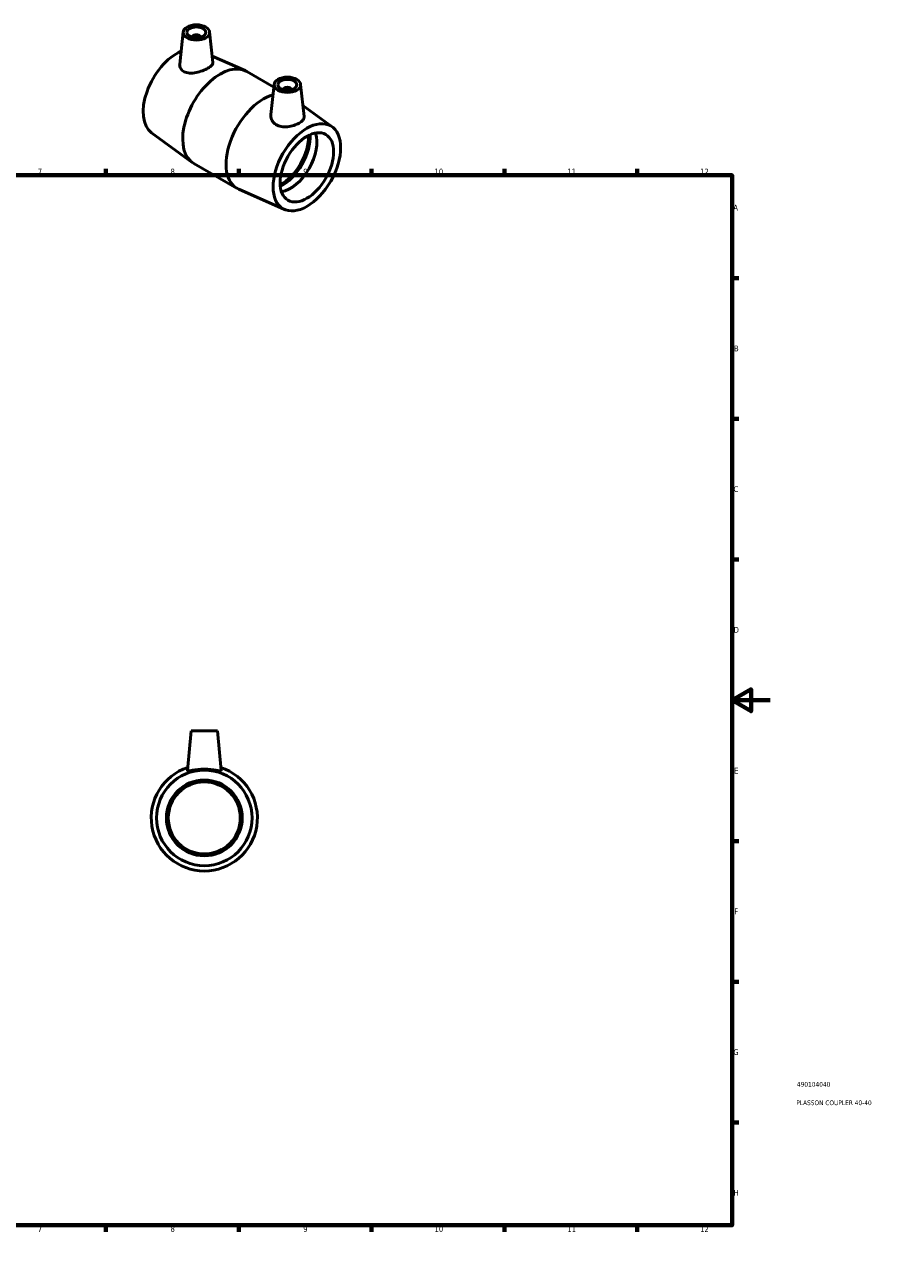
# Model space of a CAD drawing. Header units: millimetres. Extents: x 0 to 895, y 0 to 703.
# Tile 3 of 3: x 448 to 895, y 0 to 653. Entities that reach past the tile are written whole.
import ezdxf

# ---------------------------------------------------------------- set-up
doc = ezdxf.new("R2010")
doc.units = ezdxf.units.MM
for name, color, linetype, lineweight in [('Border (ANSI)', 7, 'Continuous', 70), ('Title (ISO)', 7, 'Continuous', 50), ('Visible (ANSI)', 7, 'Continuous', 50)]:
    doc.layers.add(name, color=color, linetype=linetype, lineweight=lineweight)
doc.styles.add('Note Text (ANSI)', font='tahoma.ttf')
doc.styles.add('Note Text (ISO)', font='tahoma.ttf')

# ---------------------------------------------------------------- blocks, each defined once
blk = doc.blocks.new('Borders Default Border')
at = {"layer": 'Border (ANSI)'}
for p, q in [((70.08, 574), (70.08, 577.45)), ((140.17, 574), (140.17, 577.45)), ((210.25, 574), (210.25, 577.45)), ((280.33, 574), (280.33, 577.45)), ((350.42, 574), (350.42, 577.45)), ((490.58, 574), (490.58, 577.45)), ((560.67, 574), (560.67, 577.45)), ((630.75, 574), (630.75, 577.45)), ((700.83, 574), (700.83, 577.45)), ((770.92, 574), (770.92, 577.45)), ((20, 519.75), (16.55, 519.75)), ((821, 519.75), (824.45, 519.75)), ((20, 445.5), (16.55, 445.5)), ((821, 445.5), (824.45, 445.5)), ((20, 371.25), (16.55, 371.25)), ((821, 371.25), (824.45, 371.25)), ((20, 222.75), (16.55, 222.75)), ((821, 222.75), (824.45, 222.75)), ((20, 148.5), (16.55, 148.5)), ((821, 148.5), (824.45, 148.5)), ((20, 74.25), (16.55, 74.25)), ((821, 74.25), (824.45, 74.25)), ((70.08, 20), (70.08, 16.55)), ((140.17, 20), (140.17, 16.55)), ((210.25, 20), (210.25, 16.55)), ((280.33, 20), (280.33, 16.55)), ((350.42, 20), (350.42, 16.55)), ((490.58, 20), (490.58, 16.55)), ((560.67, 20), (560.67, 16.55)), ((630.75, 20), (630.75, 16.55)), ((700.83, 20), (700.83, 16.55)), ((770.92, 20), (770.92, 16.55))]:
    blk.add_line(p, q, dxfattribs=at)
at = {"layer": 'Border (ANSI)', "flags": 128}
for points in [[(420.5, 594), (420.5, 574), (414.73, 584), (426.27, 584), (420.5, 574)], [(20, 20), (20, 574), (821, 574), (821, 20), (20, 20)], [(0, 297), (20, 297), (10, 302.77), (10, 291.23), (20, 297)], [(841, 297), (821, 297), (831, 302.77), (831, 291.23), (821, 297)], [(420.5, 0), (420.5, 20), (414.73, 10), (426.27, 10), (420.5, 20)]]:
    blk.add_lwpolyline(points, dxfattribs=at)
at = {"layer": 'Border (ANSI)', "color": 230, "true_color": 0xff0080, "attachment_point": 7, "style": 'Note Text (ANSI)'}
for s, insert, char_height in [('1', (34.35, 574.4), 3.05), ('2', (104.2, 574.4), 3.05), ('3', (174.26, 574.34), 3.05), ('4', (244.23, 574.4), 3.05), ('5', (314.48, 574.34), 3.05), ('6', (384.49, 574.34), 3.05), ('7', (454.6, 574.4), 3.05), ('8', (524.63, 574.33), 3.05), ('9', (594.7, 574.34), 3.05), ('10', (663.96, 574.34), 3.048), ('11', (734.04, 574.4), 3.048), ('12', (804.13, 574.4), 3.048), ('A', (16.78, 555.35), 3.05), ('A', (821.63, 555.35), 3.05), ('B', (17.15, 481.1), 3.05), ('B', (821.99, 481.1), 3.05), ('C', (16.95, 406.8), 3.05), ('C', (821.8, 406.8), 3.05), ('D', (16.96, 332.6), 3.05), ('D', (821.81, 332.6), 3.05), ('E', (17.21, 258.35), 3.05), ('E', (822.05, 258.35), 3.05), ('F', (17.29, 184.1), 3.05), ('F', (822.14, 184.1), 3.05), ('G', (16.81, 109.79), 3.05), ('G', (821.66, 109.79), 3.05), ('H', (16.97, 35.6), 3.05), ('H', (821.81, 35.6), 3.05), ('1', (34.35, 16.55), 3.05), ('2', (104.2, 16.55), 3.05), ('3', (174.26, 16.49), 3.05), ('4', (244.23, 16.55), 3.05), ('5', (314.48, 16.49), 3.05), ('6', (384.49, 16.49), 3.05), ('7', (454.6, 16.55), 3.05), ('8', (524.63, 16.48), 3.05), ('9', (594.7, 16.49), 3.05), ('10', (663.96, 16.49), 3.048), ('11', (734.04, 16.55), 3.048), ('12', (804.13, 16.55), 3.048)]:
    blk.add_mtext(s, dxfattribs=dict(at, insert=insert, char_height=char_height))
blk = doc.blocks.new('Title Blocks ISO')
at = {"layer": 'Title (ISO)', "color": 232, "true_color": 0xca0064, "style": 'Note Text (ISO)'}
for tag, p in [('PART_NUMBER_001', (34.16, 73.14)), ('DESCRIPTION_001', (33.84, 63.4))]:
    blk.add_attdef(tag, p, '', height=2.5, dxfattribs=at)

msp = doc.modelspace()

# ---------------------------------------------------------------- linework, layer by layer
at = {"layer": 'Visible (ANSI)'}
for p, q in [((531.298, 649.586), (529.484, 632.663)), ((536.285, 646.885), (536.285, 646.699)), ((540.285, 646.885), (540.285, 646.699)), ((545.272, 649.586), (547.005, 633.423)), ((546.636, 636.862), (563.946, 629.204)), ((564.833, 628.754), (579.157, 620.505)), ((579.311, 621.938), (577.6, 605.976)), ((593.284, 621.938), (595.11, 604.913)), ((584.298, 619.05), (584.298, 619.237)), ((588.298, 619.05), (588.298, 619.237)), ((609.913, 599.508), (594.487, 610.717)), ((514.67, 596.305), (536.053, 580.766)), ((536.887, 580.225), (559.75, 567.059)), ((584.809, 555.915), (560.637, 566.609)), ((535.464, 280.927), (533.621, 259.866)), ((535.464, 280.927), (549.464, 280.927)), ((549.464, 280.927), (551.306, 259.866))]:
    msp.add_line(p, q, dxfattribs=at)
for radius in [25.2, 20, 19]:
    msp.add_circle((542.464, 234.927), radius, dxfattribs=at)
msp.add_arc((542.464, 234.927), 28, 108.093522, 71.906478, dxfattribs=at)
for centre, major_axis, ratio in [((538.285, 649.338), (-7, 0), 0.5758617), ((538.285, 649.338), (-5, 0), 0.5758617), ((586.298, 621.689), (-7, 0), 0.5758617), ((586.298, 621.689), (-5, 0), 0.5758617), ((596.586, 578.157), (-12.576, -21.838), 0.5780931), ((596.586, 578.157), (-9.981, -17.332), 0.5780931)]:
    msp.add_ellipse(centre, major_axis=major_axis, ratio=ratio, dxfattribs=at)
for centre, major_axis, ratio, start_param, end_param in [((538.285, 646.885), (-2, 0), 0.5758617, 2.9729035, 6.4518745), ((527.997, 617.655), (-12.576, -21.838), 0.5780931, 3.8009219, 6.2217945), ((550.86, 604.489), (13.973, 24.264), 0.5780931, 0, 3.1415927), ((573.723, 591.323), (-13.973, -24.264), 0.5780931, 3.6703385, 6.3445761), ((586.298, 619.237), (-2, 0), 0.5758617, 2.9729035, 6.4518745), ((583.293, 585.813), (9.981, 17.332), 0.5780931, 3.8669445, 5.5578334), ((583.293, 585.813), (10.645, 18.486), 0.5780931, 3.8766157, 5.5481622), ((587.724, 583.261), (9.981, 17.332), 0.5780931, 3.5997161, 5.8250618)]:
    msp.add_ellipse(centre, major_axis=major_axis, ratio=ratio, start_param=start_param, end_param=end_param, dxfattribs=at)
for points, knots in [([(531.809, 628.627), (531.069, 629.006), (530.437, 629.563), (529.622, 630.889), (529.439, 631.654), (529.467, 632.47), (529.474, 632.566), (529.484, 632.663)], [0, 0, 0, 0, 0.32448373, 0.32448373, 0.64896745, 0.64896745, 0.69191149, 0.69191149, 0.69191149, 0.69191149]), ([(547.004, 633.423), (547.01, 633.374), (547.013, 633.325), (547.01, 632.852), (546.788, 632.383), (545.882, 631.415), (545.196, 630.915), (543.599, 629.995), (542.593, 629.521), (540.407, 628.708), (539.228, 628.371), (537.004, 627.945), (535.807, 627.832), (533.605, 627.968), (532.598, 628.222), (531.809, 628.627)], [3.2584523, 3.2584523, 3.2584523, 3.2584523, 3.2972969, 3.2972969, 3.6360886, 3.6360886, 3.9748802, 3.9748802, 4.3136718, 4.3136718, 4.6524635, 4.6524635, 4.9986216, 4.9986216, 5.3447796, 5.3447796, 5.3447796, 5.3447796]), ([(580.273, 600.718), (579.437, 601.25), (578.727, 601.984), (577.793, 603.654), (577.568, 604.586), (577.571, 605.622), (577.581, 605.799), (577.601, 605.976)], [0, 0, 0, 0, 0.34615807, 0.34615807, 0.69231614, 0.69231614, 0.76271283, 0.76271283, 0.76271283, 0.76271283]), ([(595.109, 604.913), (595.121, 604.805), (595.124, 604.699), (595.094, 604.074), (594.856, 603.528), (593.946, 602.474), (593.273, 601.963), (591.733, 601.076), (590.763, 600.641), (588.643, 599.95), (587.493, 599.697), (585.337, 599.465), (584.183, 599.47), (582.043, 599.845), (581.057, 600.22), (580.273, 600.718)], [3.3233902, 3.3233902, 3.3233902, 3.3233902, 3.3887663, 3.3887663, 3.7155278, 3.7155278, 4.0422892, 4.0422892, 4.3690507, 4.3690507, 4.6958122, 4.6958122, 5.0202959, 5.0202959, 5.3447796, 5.3447796, 5.3447796, 5.3447796]), ([(551.303, 259.838), (551.272, 259.75), (551.022, 259.737), (550.085, 259.851), (549.398, 259.974), (547.839, 260.223), (546.857, 260.365), (544.714, 260.569), (543.553, 260.627), (541.375, 260.627), (540.213, 260.569), (538.07, 260.365), (537.089, 260.223), (535.529, 259.974), (534.842, 259.851), (533.905, 259.737), (533.656, 259.75), (533.621, 259.847), (533.62, 259.856), (533.621, 259.866)], [0, 0, 0, 0, 0.3244837, 0.3244837, 0.6489675, 0.6489675, 0.9757289, 0.9757289, 1.3024904, 1.3024904, 1.6292519, 1.6292519, 1.9560133, 1.9560133, 2.2804971, 2.2804971, 2.6049808, 2.6049808, 2.6368612, 2.6368612, 2.6368612, 2.6368612])]:
    msp.add_open_spline(points, degree=3, knots=knots, dxfattribs=at)
msp.add_open_spline([(551.306, 259.866), (551.307, 259.856), (551.306, 259.847), (551.303, 259.838)], degree=3, dxfattribs=at)

# ---------------------------------------------------------------- block references
msp.add_blockref('Borders Default Border', (0, 0))
msp.add_blockref('Title Blocks ISO', (821, 20)).add_auto_attribs({'PART_NUMBER_001': '490104040', 'DESCRIPTION_001': 'PLASSON COUPLER 40-40'})

doc.saveas('drawing.dxf')
